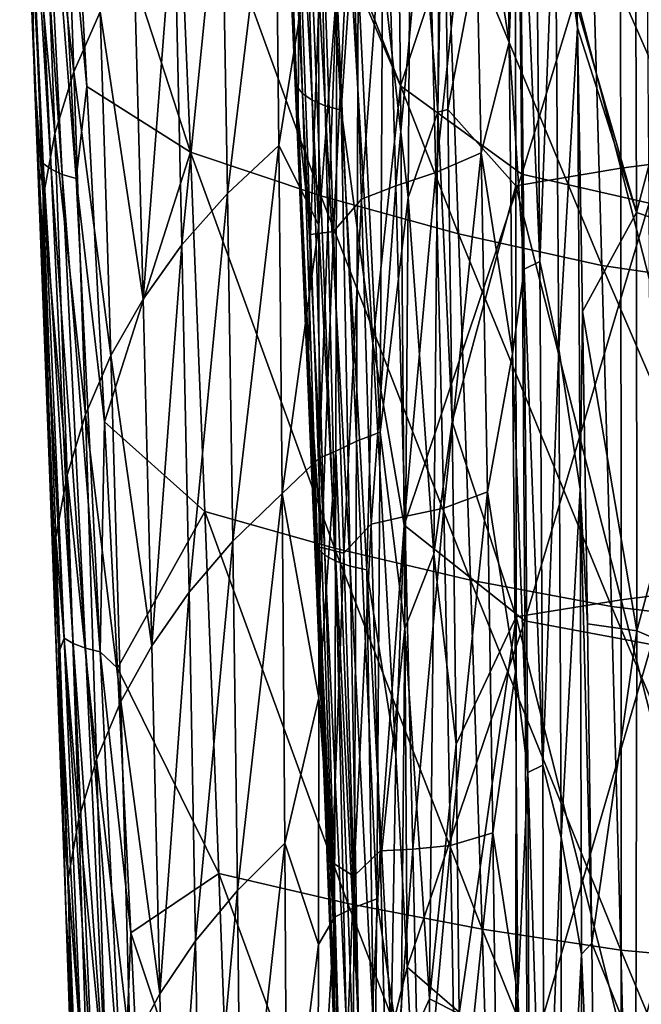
# Model space of a CAD drawing. Header units: metres. Extents: x -81 to 81, y -160 to 24.
# Tile 68 of 256: x -16 to -6, y -106 to -91. Entities that reach past the tile are written whole.
import ezdxf

# ---------------------------------------------------------------- set-up
doc = ezdxf.new("R2010")
doc.units = ezdxf.units.M
doc.layers.add('solid_501850_SW0001', color=7, linetype='CONTINUOUS')

msp = doc.modelspace()

# ---------------------------------------------------------------- linework, layer by layer
at = {"layer": 'solid_501850_SW0001'}
for points in [[(-11.899228, -84.703003, 155.335999), (-11.573788, -91.720665, 158.268402), (-11.833009, -84.824249, 155.057877)], [(-11.849297, -85.785385, 156.136444), (-11.573788, -91.720665, 158.268402), (-11.899228, -84.703003, 155.335999)], [(-11.833009, -84.824249, 155.057877), (-11.485564, -91.833702, 157.99295), (-11.705786, -84.93499, 154.797134)], [(-11.573788, -91.720665, 158.268402), (-11.485564, -91.833702, 157.99295), (-11.833009, -84.824249, 155.057877)], [(-11.705786, -84.93499, 154.797134), (-11.337971, -91.934967, 157.739166), (-11.523013, -85.030472, 154.564926)], [(-11.485564, -91.833702, 157.99295), (-11.337971, -91.934967, 157.739166), (-11.705786, -84.93499, 154.797134)], [(-11.523013, -85.030472, 154.564926), (-11.137334, -92.020103, 157.517944), (-11.292524, -85.106606, 154.371231)], [(-11.337971, -91.934967, 157.739166), (-11.137334, -92.020103, 157.517944), (-11.523013, -85.030472, 154.564926)], [(-11.292524, -85.106606, 154.371231), (-10.892253, -92.08548, 157.338776), (-10.744022, -89.935638, 156.286713)], [(-11.137334, -92.020103, 157.517944), (-10.892253, -92.08548, 157.338776), (-11.292524, -85.106606, 154.371231)], [(-10.744022, -89.935638, 156.286713), (-9.982994, -91.714294, 156.780563), (-10.061201, -85.066948, 153.724609)], [(-8.195396, -86.308205, 153.585922), (-10.061201, -85.066948, 153.724609), (-9.982994, -91.714294, 156.780563)], [(-9.415866, -92.119026, 173.389252), (-9.359571, -85.393806, 170.581497), (-9.823128, -86.872559, 170.963211)], [(-9.415866, -92.119026, 173.389252), (-9.327868, -87.461449, 171.483337), (-9.359571, -85.393806, 170.581497)], [(-15.77586, -85.694519, 153.169174), (-15.451334, -92.900986, 155.970657), (-15.809546, -86.01825, 153.602142)], [(-15.328172, -92.990997, 155.7285), (-15.451334, -92.900986, 155.970657), (-15.77586, -85.694519, 153.169174)], [(-15.671434, -85.79351, 152.921768), (-15.328172, -92.990997, 155.7285), (-15.77586, -85.694519, 153.169174)], [(-15.158223, -93.069145, 155.511871), (-15.328172, -92.990997, 155.7285), (-15.671434, -85.79351, 152.921768)], [(-15.518341, -85.881264, 152.696442), (-15.158223, -93.069145, 155.511871), (-15.671434, -85.79351, 152.921768)], [(-11.849297, -85.785385, 156.136444), (-11.706014, -88.686104, 157.517563), (-11.552696, -92.192154, 159.015823)], [(-11.849297, -85.785385, 156.136444), (-11.552696, -92.192154, 159.015823), (-11.555497, -92.615463, 158.965179)], [(-11.849297, -85.785385, 156.136444), (-11.555497, -92.615463, 158.965179), (-11.573788, -91.720665, 158.268402)], [(-15.518341, -85.881264, 152.696442), (-15.322151, -85.95459, 152.501389), (-14.947676, -93.132584, 155.328674)], [(-15.518341, -85.881264, 152.696442), (-14.947676, -93.132584, 155.328674), (-15.158223, -93.069145, 155.511871)], [(-15.507668, -93.174286, 156.369049), (-15.721575, -88.198296, 154.718002), (-15.809546, -86.01825, 153.602142)], [(-15.451334, -92.900986, 155.970657), (-15.507668, -93.174286, 156.369049), (-15.809546, -86.01825, 153.602142)], [(-15.322151, -85.95459, 152.501389), (-15.034051, -87.077499, 152.779343), (-14.783721, -91.725159, 154.624191)], [(-14.947676, -93.132584, 155.328674), (-15.322151, -85.95459, 152.501389), (-14.783721, -91.725159, 154.624191)], [(-6.633214, -86.42765, 172.082703), (-4.985018, -92.763649, 175.198334), (-4.998901, -86.213554, 172.448456)], [(-14.981503, -91.501167, 160.746262), (-15.166742, -86.299477, 158.709869), (-15.468859, -87.265251, 157.191971)], [(-14.578554, -90.582367, 162.295425), (-15.166742, -86.299477, 158.709869), (-14.981503, -91.501167, 160.746262)], [(-8.128758, -93.06662, 156.78624), (-8.195396, -86.308205, 153.585922), (-9.982994, -91.714294, 156.780563)], [(-6.232853, -86.837143, 153.253922), (-8.195396, -86.308205, 153.585922), (-8.128758, -93.06662, 156.78624)], [(-8.384467, -86.401169, 166.596344), (-8.325452, -91.054451, 168.568497), (-8.862068, -87.59877, 166.132172)], [(-8.174747, -86.880302, 167.119568), (-8.325452, -91.054451, 168.568497), (-8.384467, -86.401169, 166.596344)], [(-8.238068, -86.701218, 171.623596), (-6.617686, -92.975327, 174.827286), (-6.633214, -86.42765, 172.082703)], [(-6.633214, -86.42765, 172.082703), (-6.617686, -92.975327, 174.827286), (-4.985018, -92.763649, 175.198334)], [(-9.327868, -87.461449, 171.483337), (-9.260633, -92.079857, 173.447021), (-8.238068, -86.701218, 171.623596)], [(-9.260633, -92.079857, 173.447021), (-8.223415, -93.244591, 174.362381), (-8.238068, -86.701218, 171.623596)], [(-8.238068, -86.701218, 171.623596), (-8.223415, -93.244591, 174.362381), (-6.617686, -92.975327, 174.827286)], [(-8.174747, -86.880302, 167.119568), (-7.924484, -86.767097, 167.344208), (-7.855705, -94.403099, 170.549591)], [(-6.181834, -93.511642, 156.511841), (-6.232853, -86.837143, 153.253922), (-8.128758, -93.06662, 156.78624)], [(-7.855705, -94.403099, 170.549591), (-7.924484, -86.767097, 167.344208), (-7.619695, -88.333153, 168.241135)], [(-10.258167, -89.925278, 171.918503), (-9.869332, -93.421593, 173.651642), (-9.823128, -86.872559, 170.963211)], [(-9.415866, -92.119026, 173.389252), (-9.823128, -86.872559, 170.963211), (-9.869332, -93.421593, 173.651642)], [(-8.094913, -94.516647, 170.313278), (-8.325452, -91.054451, 168.568497), (-8.174747, -86.880302, 167.119568)], [(-8.094913, -94.516647, 170.313278), (-8.174747, -86.880302, 167.119568), (-7.855705, -94.403099, 170.549591)], [(-15.034051, -87.077499, 152.779343), (-13.428897, -87.283806, 151.945404), (-13.199527, -92.727905, 154.246475)], [(-14.783721, -91.725159, 154.624191), (-15.034051, -87.077499, 152.779343), (-13.199527, -92.727905, 154.246475)], [(-15.272754, -92.445671, 159.201706), (-15.468859, -87.265251, 157.191971), (-15.652152, -88.262001, 155.687286)], [(-14.981503, -91.501167, 160.746262), (-15.468859, -87.265251, 157.191971), (-15.272754, -92.445671, 159.201706)], [(-11.202975, -93.395256, 153.706467), (-13.199527, -92.727905, 154.246475), (-13.428897, -87.283806, 151.945404)], [(-11.202975, -93.395256, 153.706467), (-13.428897, -87.283806, 151.945404), (-11.418433, -88.054153, 151.334167)], [(-11.90427, -87.336182, 168.352051), (-12.723036, -88.073807, 166.878738), (-12.633242, -93.360802, 168.994049)], [(-11.845943, -92.627144, 170.514023), (-11.90427, -87.336182, 168.352051), (-12.633242, -93.360802, 168.994049)], [(-11.237627, -88.857529, 170.24733), (-11.90427, -87.336182, 168.352051), (-11.845943, -92.627144, 170.514023)], [(-7.286905, -90.494133, 169.326981), (-6.398112, -87.301453, 168.3172), (-6.377649, -93.650032, 170.992981)], [(-6.377649, -93.650032, 170.992981), (-6.398112, -87.301453, 168.3172), (-4.812047, -87.705215, 168.999451)], [(-8.862068, -87.59877, 166.132172), (-9.443008, -93.042526, 166.817566), (-9.571596, -87.94886, 164.696289)], [(-8.862068, -87.59877, 166.132172), (-8.753164, -92.742645, 168.321823), (-9.443008, -93.042526, 166.817566)], [(-9.415866, -92.119026, 173.389252), (-9.260633, -92.079857, 173.447021), (-9.327868, -87.461449, 171.483337)], [(-8.325452, -91.054451, 168.568497), (-8.753164, -92.742645, 168.321823), (-8.862068, -87.59877, 166.132172)], [(-6.377649, -93.650032, 170.992981), (-4.812047, -87.705215, 168.999451), (-4.789827, -94.191154, 171.722855)], [(-10.056, -93.247047, 165.237061), (-10.201267, -88.228119, 163.187775), (-9.571596, -87.94886, 164.696289)], [(-10.056, -93.247047, 165.237061), (-9.571596, -87.94886, 164.696289), (-9.443008, -93.042526, 166.817566)], [(-15.721575, -88.198296, 154.718002), (-15.590175, -91.444954, 156.022354), (-15.652152, -88.262001, 155.687286)], [(-15.507668, -93.174286, 156.369049), (-15.590175, -91.444954, 156.022354), (-15.721575, -88.198296, 154.718002)], [(-12.723036, -88.073807, 166.878738), (-13.445204, -88.864983, 165.372284), (-13.327202, -94.145531, 167.444672)], [(-12.633242, -93.360802, 168.994049), (-12.723036, -88.073807, 166.878738), (-13.327202, -94.145531, 167.444672)], [(-11.418433, -88.054153, 151.334167), (-9.287733, -88.730003, 150.83548), (-9.099105, -93.978958, 153.274017)], [(-11.202975, -93.395256, 153.706467), (-11.418433, -88.054153, 151.334167), (-9.099105, -93.978958, 153.274017)], [(-15.588575, -91.484901, 156.038177), (-15.450324, -93.417679, 157.675644), (-15.652152, -88.262001, 155.687286)], [(-15.272754, -92.445671, 159.201706), (-15.652152, -88.262001, 155.687286), (-15.450324, -93.417679, 157.675644)], [(-15.590175, -91.444954, 156.022354), (-15.588575, -91.484901, 156.038177), (-15.652152, -88.262001, 155.687286)], [(-10.584011, -93.448647, 163.631744), (-10.74269, -88.514832, 161.652893), (-10.201267, -88.228119, 163.187775)], [(-10.584011, -93.448647, 163.631744), (-10.201267, -88.228119, 163.187775), (-10.056, -93.247047, 165.237061)], [(-7.855705, -94.403099, 170.549591), (-7.619695, -88.333153, 168.241135), (-7.564649, -95.741325, 171.326279)], [(-7.619695, -88.333153, 168.241135), (-7.286905, -90.494133, 169.326981), (-7.280639, -90.827293, 169.469452)], [(-7.564649, -95.741325, 171.326279), (-7.619695, -88.333153, 168.241135), (-7.280639, -90.827293, 169.469452)], [(-11.011311, -93.941292, 162.128082), (-11.180942, -89.058617, 160.204178), (-10.74269, -88.514832, 161.652893)], [(-11.011311, -93.941292, 162.128082), (-10.74269, -88.514832, 161.652893), (-10.584011, -93.448647, 163.631744)], [(-11.552696, -92.192154, 159.015823), (-11.706014, -88.686104, 157.517563), (-11.535474, -89.230492, 158.601288)], [(-9.287733, -88.730003, 150.83548), (-7.056069, -89.288673, 150.448624), (-6.904994, -94.460564, 152.944305)], [(-9.099105, -93.978958, 153.274017), (-9.287733, -88.730003, 150.83548), (-6.904994, -94.460564, 152.944305)], [(-13.445204, -88.864983, 165.372284), (-14.065374, -89.70443, 163.841934), (-13.922923, -94.975624, 165.875412)], [(-13.327202, -94.145531, 167.444672), (-13.445204, -88.864983, 165.372284), (-13.922923, -94.975624, 165.875412)], [(-11.232362, -93.846031, 172.242554), (-11.237627, -88.857529, 170.24733), (-11.845943, -92.627144, 170.514023)], [(-10.960803, -90.217392, 171.252396), (-11.237627, -88.857529, 170.24733), (-11.232362, -93.846031, 172.242554)], [(-11.360102, -93.986252, 160.45311), (-11.535474, -89.230492, 158.601288), (-11.180942, -89.058617, 160.204178)], [(-11.360102, -93.986252, 160.45311), (-11.180942, -89.058617, 160.204178), (-11.011311, -93.941292, 162.128082)], [(-11.552696, -92.192154, 159.015823), (-11.535474, -89.230492, 158.601288), (-11.360102, -93.986252, 160.45311)], [(-7.056069, -89.288673, 150.448624), (-4.747146, -89.687508, 150.155899), (-4.641965, -94.794601, 152.693192)], [(-6.904994, -94.460564, 152.944305), (-7.056069, -89.288673, 150.448624), (-4.641965, -94.794601, 152.693192)], [(-13.922923, -94.975624, 165.875412), (-14.065374, -89.70443, 163.841934), (-14.578554, -90.582367, 162.295425)], [(-10.892253, -92.08548, 157.338776), (-10.410703, -95.652649, 158.668747), (-10.744022, -89.935638, 156.286713)], [(-10.744022, -89.935638, 156.286713), (-10.410703, -95.652649, 158.668747), (-9.982994, -91.714294, 156.780563)], [(-10.632561, -90.062874, 171.606079), (-10.298257, -97.012642, 174.740265), (-10.258167, -89.925278, 171.918503)], [(-10.258167, -89.925278, 171.918503), (-10.298257, -97.012642, 174.740265), (-9.869332, -93.421593, 173.651642)], [(-10.632561, -90.062874, 171.606079), (-10.960803, -90.217392, 171.252396), (-10.659257, -97.148575, 174.411774)], [(-10.632561, -90.062874, 171.606079), (-10.659257, -97.148575, 174.411774), (-10.298257, -97.012642, 174.740265)], [(-10.960803, -90.217392, 171.252396), (-11.232362, -93.846031, 172.242554), (-11.230984, -97.405724, 173.622177)], [(-10.972424, -97.300087, 174.043427), (-10.960803, -90.217392, 171.252396), (-11.230984, -97.405724, 173.622177)], [(-10.659257, -97.148575, 174.411774), (-10.960803, -90.217392, 171.252396), (-10.972424, -97.300087, 174.043427)], [(-14.415918, -95.840096, 164.294067), (-14.578554, -90.582367, 162.295425), (-14.981503, -91.501167, 160.746262)], [(-13.922923, -94.975624, 165.875412), (-14.578554, -90.582367, 162.295425), (-14.415918, -95.840096, 164.294067)], [(-7.280639, -90.827293, 169.469452), (-7.286905, -90.494133, 169.326981), (-6.377649, -93.650032, 170.992981)], [(-7.564649, -95.741325, 171.326279), (-7.280639, -90.827293, 169.469452), (-7.239543, -97.882813, 172.366119)], [(-7.202899, -95.167007, 171.291702), (-7.280639, -90.827293, 169.469452), (-6.377649, -93.650032, 170.992981)], [(-7.239543, -97.882813, 172.366119), (-7.280639, -90.827293, 169.469452), (-7.202899, -95.167007, 171.291702)], [(-8.325452, -91.054451, 168.568497), (-8.271413, -95.814209, 170.51326), (-8.753164, -92.742645, 168.321823)], [(-8.094913, -94.516647, 170.313278), (-8.271413, -95.814209, 170.51326), (-8.325452, -91.054451, 168.568497)], [(-15.342815, -97.849442, 158.391235), (-15.588575, -91.484901, 156.038177), (-15.590175, -91.444954, 156.022354)], [(-15.342815, -97.849442, 158.391235), (-15.590175, -91.444954, 156.022354), (-15.507668, -93.174286, 156.369049)], [(-15.588575, -91.484901, 156.038177), (-15.449986, -94.992859, 157.408066), (-15.450324, -93.417679, 157.675644)], [(-15.342815, -97.849442, 158.391235), (-15.449986, -94.992859, 157.408066), (-15.588575, -91.484901, 156.038177)], [(-14.803244, -96.742439, 162.714722), (-14.981503, -91.501167, 160.746262), (-15.272754, -92.445671, 159.201706)], [(-14.415918, -95.840096, 164.294067), (-14.981503, -91.501167, 160.746262), (-14.803244, -96.742439, 162.714722)], [(-14.947676, -93.132584, 155.328674), (-14.783721, -91.725159, 154.624191), (-14.511572, -96.851807, 156.579971)], [(-14.511572, -96.851807, 156.579971), (-14.783721, -91.725159, 154.624191), (-13.199527, -92.727905, 154.246475)], [(-11.573788, -91.720665, 158.268402), (-11.252534, -98.783623, 161.082306), (-11.485564, -91.833702, 157.99295)], [(-11.555497, -92.615463, 158.965179), (-11.252534, -98.783623, 161.082306), (-11.573788, -91.720665, 158.268402)], [(-10.410703, -95.652649, 158.668747), (-9.927174, -98.433266, 159.69873), (-9.982994, -91.714294, 156.780563)], [(-8.128758, -93.06662, 156.78624), (-9.982994, -91.714294, 156.780563), (-9.927174, -98.433266, 159.69873)], [(-11.485564, -91.833702, 157.99295), (-11.14235, -98.889175, 160.811844), (-11.337971, -91.934967, 157.739166)], [(-11.252534, -98.783623, 161.082306), (-11.14235, -98.889175, 160.811844), (-11.485564, -91.833702, 157.99295)], [(-11.337971, -91.934967, 157.739166), (-10.974791, -98.981827, 160.567368), (-11.137334, -92.020103, 157.517944)], [(-11.14235, -98.889175, 160.811844), (-10.974791, -98.981827, 160.567368), (-11.337971, -91.934967, 157.739166)], [(-11.137334, -92.020103, 157.517944), (-10.757037, -99.057594, 160.359329), (-10.892253, -92.08548, 157.338776)], [(-10.974791, -98.981827, 160.567368), (-10.757037, -99.057594, 160.359329), (-11.137334, -92.020103, 157.517944)], [(-10.892253, -92.08548, 157.338776), (-10.498425, -99.113228, 160.196671), (-10.410703, -95.652649, 158.668747)], [(-10.757037, -99.057594, 160.359329), (-10.498425, -99.113228, 160.196671), (-10.892253, -92.08548, 157.338776)], [(-9.415866, -92.119026, 173.389252), (-9.196672, -96.854683, 175.407379), (-9.260633, -92.079857, 173.447021)], [(-9.260633, -92.079857, 173.447021), (-9.196672, -96.854683, 175.407379), (-8.223415, -93.244591, 174.362381)], [(-11.555497, -92.615463, 158.965179), (-11.552696, -92.192154, 159.015823), (-11.394191, -95.915291, 160.569733)], [(-11.394191, -95.915291, 160.569733), (-11.552696, -92.192154, 159.015823), (-11.360102, -93.986252, 160.45311)], [(-9.475658, -98.875519, 176.067123), (-9.415866, -92.119026, 173.389252), (-9.869332, -93.421593, 173.651642)], [(-9.475658, -98.875519, 176.067123), (-9.196672, -96.854683, 175.407379), (-9.415866, -92.119026, 173.389252)], [(-15.083697, -97.665695, 161.14447), (-15.272754, -92.445671, 159.201706), (-15.450324, -93.417679, 157.675644)], [(-14.803244, -96.742439, 162.714722), (-15.272754, -92.445671, 159.201706), (-15.083697, -97.665695, 161.14447)], [(-11.845943, -92.627144, 170.514023), (-12.633242, -93.360802, 168.994049), (-12.551428, -98.678085, 171.043594)], [(-11.794915, -97.948997, 172.60759), (-11.845943, -92.627144, 170.514023), (-12.551428, -98.678085, 171.043594)], [(-11.232362, -93.846031, 172.242554), (-11.845943, -92.627144, 170.514023), (-11.794915, -97.948997, 172.60759)], [(-11.555497, -92.615463, 158.965179), (-11.394191, -95.915291, 160.569733), (-11.275873, -98.780754, 161.743118)], [(-11.555497, -92.615463, 158.965179), (-11.275873, -98.780754, 161.743118), (-11.266965, -99.485664, 161.684708)], [(-11.555497, -92.615463, 158.965179), (-11.266965, -99.485664, 161.684708), (-11.252534, -98.783623, 161.082306)], [(-14.511572, -96.851807, 156.579971), (-13.199527, -92.727905, 154.246475), (-12.976025, -98.223488, 156.463791)], [(-10.992646, -98.785385, 155.996323), (-12.976025, -98.223488, 156.463791), (-13.199527, -92.727905, 154.246475)], [(-10.992646, -98.785385, 155.996323), (-13.199527, -92.727905, 154.246475), (-11.202975, -93.395256, 153.706467)], [(-8.753164, -92.742645, 168.321823), (-9.324668, -98.172432, 168.875366), (-9.443008, -93.042526, 166.817566)], [(-8.753164, -92.742645, 168.321823), (-8.6553, -97.923561, 170.444534), (-9.324668, -98.172432, 168.875366)], [(-8.271413, -95.814209, 170.51326), (-8.6553, -97.923561, 170.444534), (-8.753164, -92.742645, 168.321823)], [(-6.617686, -92.975327, 174.827286), (-4.976192, -99.363068, 177.828552), (-4.985018, -92.763649, 175.198334)], [(-15.451334, -92.900986, 155.970657), (-15.13165, -100.159309, 158.630234), (-15.507668, -93.174286, 156.369049)], [(-14.989817, -100.241417, 158.395599), (-15.13165, -100.159309, 158.630234), (-15.451334, -92.900986, 155.970657)], [(-15.328172, -92.990997, 155.7285), (-14.989817, -100.241417, 158.395599), (-15.451334, -92.900986, 155.970657)], [(-14.803389, -100.311096, 158.189926), (-14.989817, -100.241417, 158.395599), (-15.328172, -92.990997, 155.7285)], [(-15.158223, -93.069145, 155.511871), (-14.803389, -100.311096, 158.189926), (-15.328172, -92.990997, 155.7285)], [(-8.223415, -93.244591, 174.362381), (-6.608828, -99.571297, 177.455154), (-6.617686, -92.975327, 174.827286)], [(-6.617686, -92.975327, 174.827286), (-6.608828, -99.571297, 177.455154), (-4.976192, -99.363068, 177.828552)], [(-15.158223, -93.069145, 155.511871), (-14.947676, -93.132584, 155.328674), (-14.579151, -100.365791, 158.020691)], [(-15.158223, -93.069145, 155.511871), (-14.579151, -100.365791, 158.020691), (-14.803389, -100.311096, 158.189926)], [(-14.579151, -100.365791, 158.020691), (-14.947676, -93.132584, 155.328674), (-14.511572, -96.851807, 156.579971)], [(-9.920057, -98.301331, 167.226395), (-10.056, -93.247047, 165.237061), (-9.443008, -93.042526, 166.817566)], [(-8.081965, -99.895988, 159.845428), (-8.128758, -93.06662, 156.78624), (-9.927174, -98.433266, 159.69873)], [(-9.920057, -98.301331, 167.226395), (-9.443008, -93.042526, 166.817566), (-9.324668, -98.172432, 168.875366)], [(-6.181834, -93.511642, 156.511841), (-8.128758, -93.06662, 156.78624), (-8.081965, -99.895988, 159.845428)], [(-15.13165, -100.159309, 158.630234), (-15.211131, -100.379463, 158.996292), (-15.507668, -93.174286, 156.369049)], [(-15.342815, -97.849442, 158.391235), (-15.507668, -93.174286, 156.369049), (-15.211131, -100.379463, 158.996292)], [(-10.43376, -98.416916, 165.553802), (-10.584011, -93.448647, 163.631744), (-10.056, -93.247047, 165.237061)], [(-10.43376, -98.416916, 165.553802), (-10.056, -93.247047, 165.237061), (-9.920057, -98.301331, 167.226395)], [(-9.196672, -96.854683, 175.407379), (-8.216981, -99.83503, 176.987946), (-8.223415, -93.244591, 174.362381)], [(-8.223415, -93.244591, 174.362381), (-8.216981, -99.83503, 176.987946), (-6.608828, -99.571297, 177.455154)], [(-15.306554, -98.738853, 158.832199), (-15.255507, -98.612793, 159.597748), (-15.450324, -93.417679, 157.675644)], [(-15.083697, -97.665695, 161.14447), (-15.450324, -93.417679, 157.675644), (-15.255507, -98.612793, 159.597748)], [(-15.449986, -94.992859, 157.408066), (-15.306554, -98.738853, 158.832199), (-15.450324, -93.417679, 157.675644)], [(-12.633242, -93.360802, 168.994049), (-13.327202, -94.145531, 167.444672), (-13.217768, -99.455818, 169.453812)], [(-12.551428, -98.678085, 171.043594), (-12.633242, -93.360802, 168.994049), (-13.217768, -99.455818, 169.453812)], [(-11.202975, -93.395256, 153.706467), (-9.099105, -93.978958, 153.274017), (-8.914734, -99.274254, 155.631256)], [(-10.992646, -98.785385, 155.996323), (-11.202975, -93.395256, 153.706467), (-8.914734, -99.274254, 155.631256)], [(-10.849548, -98.857552, 163.997498), (-11.011311, -93.941292, 162.128082), (-10.584011, -93.448647, 163.631744)], [(-10.849548, -98.857552, 163.997498), (-10.584011, -93.448647, 163.631744), (-10.43376, -98.416916, 165.553802)], [(-10.298257, -97.012642, 174.740265), (-9.920054, -100.013031, 176.225967), (-9.869332, -93.421593, 173.651642)], [(-9.475658, -98.875519, 176.067123), (-9.869332, -93.421593, 173.651642), (-9.920054, -100.013031, 176.225967)], [(-6.146651, -100.254753, 159.632294), (-6.181834, -93.511642, 156.511841), (-8.081965, -99.895988, 159.845428)], [(-7.202899, -95.167007, 171.291702), (-6.377649, -93.650032, 170.992981), (-6.371407, -100.048874, 173.558121)], [(-6.371407, -100.048874, 173.558121), (-6.377649, -93.650032, 170.992981), (-4.789827, -94.191154, 171.722855)], [(-11.230984, -97.405724, 173.622177), (-11.232362, -93.846031, 172.242554), (-11.794915, -97.948997, 172.60759)], [(-11.394191, -95.915291, 160.569733), (-11.360102, -93.986252, 160.45311), (-11.191691, -98.774643, 162.253006)], [(-11.191691, -98.774643, 162.253006), (-11.360102, -93.986252, 160.45311), (-11.011311, -93.941292, 162.128082)], [(-11.191691, -98.774643, 162.253006), (-11.011311, -93.941292, 162.128082), (-10.849548, -98.857552, 163.997498)], [(-9.099105, -93.978958, 153.274017), (-6.904994, -94.460564, 152.944305), (-6.757204, -99.676193, 155.359665)], [(-8.914734, -99.274254, 155.631256), (-9.099105, -93.978958, 153.274017), (-6.757204, -99.676193, 155.359665)], [(-13.327202, -94.145531, 167.444672), (-13.922923, -94.975624, 165.875412), (-13.789523, -100.276039, 167.847992)], [(-13.217768, -99.455818, 169.453812), (-13.327202, -94.145531, 167.444672), (-13.789523, -100.276039, 167.847992)], [(-6.371407, -100.048874, 173.558121), (-4.789827, -94.191154, 171.722855), (-4.780529, -100.728348, 174.328049)], [(-8.035755, -102.215187, 173.347626), (-8.271413, -95.814209, 170.51326), (-8.094913, -94.516647, 170.313278)], [(-8.094913, -94.516647, 170.313278), (-7.855705, -94.403099, 170.549591), (-7.806862, -102.10228, 173.59436)], [(-8.035755, -102.215187, 173.347626), (-8.094913, -94.516647, 170.313278), (-7.806862, -102.10228, 173.59436)], [(-7.806862, -102.10228, 173.59436), (-7.855705, -94.403099, 170.549591), (-7.564649, -95.741325, 171.326279)], [(-6.904994, -94.460564, 152.944305), (-4.641965, -94.794601, 152.693192), (-4.539006, -99.943138, 155.151093)], [(-6.757204, -99.676193, 155.359665), (-6.904994, -94.460564, 152.944305), (-4.539006, -99.943138, 155.151093)], [(-15.342815, -97.849442, 158.391235), (-15.306554, -98.738853, 158.832199), (-15.449986, -94.992859, 157.408066)], [(-13.789523, -100.276039, 167.847992), (-13.922923, -94.975624, 165.875412), (-14.415918, -95.840096, 164.294067)], [(-7.239543, -97.882813, 172.366119), (-7.202899, -95.167007, 171.291702), (-7.126858, -99.941635, 173.227325)], [(-7.126858, -99.941635, 173.227325), (-7.202899, -95.167007, 171.291702), (-6.371407, -100.048874, 173.558121)], [(-10.498425, -99.113228, 160.196671), (-10.057379, -101.948349, 161.206802), (-10.410703, -95.652649, 158.668747)], [(-10.410703, -95.652649, 158.668747), (-10.057379, -101.948349, 161.206802), (-9.927174, -98.433266, 159.69873)], [(-14.262695, -101.126595, 166.233841), (-14.415918, -95.840096, 164.294067), (-14.803244, -96.742439, 162.714722)], [(-13.789523, -100.276039, 167.847992), (-14.415918, -95.840096, 164.294067), (-14.262695, -101.126595, 166.233841)], [(-8.271413, -95.814209, 170.51326), (-8.225934, -100.670433, 172.425644), (-8.6553, -97.923561, 170.444534)], [(-8.035755, -102.215187, 173.347626), (-8.225934, -100.670433, 172.425644), (-8.271413, -95.814209, 170.51326)], [(-7.806862, -102.10228, 173.59436), (-7.564649, -95.741325, 171.326279), (-7.529904, -103.208656, 174.26088)], [(-7.529904, -103.208656, 174.26088), (-7.564649, -95.741325, 171.326279), (-7.239543, -97.882813, 172.366119)], [(-11.275873, -98.780754, 161.743118), (-11.394191, -95.915291, 160.569733), (-11.191691, -98.774643, 162.253006)], [(-14.634637, -102.012108, 164.626038), (-14.803244, -96.742439, 162.714722), (-15.083697, -97.665695, 161.14447)], [(-14.262695, -101.126595, 166.233841), (-14.803244, -96.742439, 162.714722), (-14.634637, -102.012108, 164.626038)], [(-14.579151, -100.365791, 158.020691), (-14.511572, -96.851807, 156.579971), (-14.316051, -100.619553, 157.973938)], [(-14.316051, -100.619553, 157.973938), (-14.511572, -96.851807, 156.579971), (-12.976025, -98.223488, 156.463791)], [(-9.475658, -98.875519, 176.067123), (-9.136267, -101.780716, 177.360687), (-9.196672, -96.854683, 175.407379)], [(-9.196672, -96.854683, 175.407379), (-9.136267, -101.780716, 177.360687), (-8.216981, -99.83503, 176.987946)], [(-10.659257, -97.148575, 174.411774), (-10.347278, -104.144882, 177.435837), (-10.298257, -97.012642, 174.740265)], [(-10.298257, -97.012642, 174.740265), (-10.347278, -104.144882, 177.435837), (-9.920054, -100.013031, 176.225967)], [(-10.659257, -97.148575, 174.411774), (-10.972424, -97.300087, 174.043427), (-10.695751, -104.278091, 177.093002)], [(-10.659257, -97.148575, 174.411774), (-10.695751, -104.278091, 177.093002), (-10.347278, -104.144882, 177.435837)], [(-10.972424, -97.300087, 174.043427), (-11.230984, -97.405724, 173.622177), (-11.232738, -101.073441, 175.007614)], [(-10.994936, -104.425728, 176.711685), (-10.972424, -97.300087, 174.043427), (-11.232738, -101.073441, 175.007614)], [(-10.695751, -104.278091, 177.093002), (-10.972424, -97.300087, 174.043427), (-10.994936, -104.425728, 176.711685)], [(-11.232738, -101.073441, 175.007614), (-11.230984, -97.405724, 173.622177), (-11.794915, -97.948997, 172.60759)], [(-14.904389, -102.913849, 163.031326), (-15.083697, -97.665695, 161.14447), (-15.255507, -98.612793, 159.597748)], [(-14.634637, -102.012108, 164.626038), (-15.083697, -97.665695, 161.14447), (-14.904389, -102.913849, 163.031326)], [(-15.103381, -104.282829, 160.667725), (-15.306554, -98.738853, 158.832199), (-15.342815, -97.849442, 158.391235)], [(-15.103381, -104.282829, 160.667725), (-15.342815, -97.849442, 158.391235), (-15.211131, -100.379463, 158.996292)], [(-11.794915, -97.948997, 172.60759), (-12.551428, -98.678085, 171.043594), (-12.479807, -104.017616, 173.034546)], [(-11.753209, -103.294746, 174.638718), (-11.794915, -97.948997, 172.60759), (-12.479807, -104.017616, 173.034546)], [(-11.232738, -101.073441, 175.007614), (-11.794915, -97.948997, 172.60759), (-11.753209, -103.294746, 174.638718)], [(-8.6553, -97.923561, 170.444534), (-9.218993, -103.330986, 170.875031), (-9.324668, -98.172432, 168.875366)], [(-8.6553, -97.923561, 170.444534), (-8.570897, -103.134834, 172.504425), (-9.218993, -103.330986, 170.875031)], [(-8.225934, -100.670433, 172.425644), (-8.570897, -103.134834, 172.504425), (-8.6553, -97.923561, 170.444534)], [(-7.529904, -103.208656, 174.26088), (-7.239543, -97.882813, 172.366119), (-7.219207, -104.988457, 175.126724)], [(-7.239543, -97.882813, 172.366119), (-7.126858, -99.941635, 173.227325), (-7.060516, -104.823448, 175.135193)], [(-7.219207, -104.988457, 175.126724), (-7.239543, -97.882813, 172.366119), (-7.060516, -104.823448, 175.135193)], [(-14.316051, -100.619553, 157.973938), (-12.976025, -98.223488, 156.463791), (-12.761471, -103.758141, 158.60907)], [(-10.790144, -104.214386, 158.212952), (-12.761471, -103.758141, 158.60907), (-12.976025, -98.223488, 156.463791)], [(-10.790144, -104.214386, 158.212952), (-12.976025, -98.223488, 156.463791), (-10.992646, -98.785385, 155.996323)], [(-9.795811, -103.382729, 169.162094), (-9.920057, -98.301331, 167.226395), (-9.324668, -98.172432, 168.875366)], [(-9.795811, -103.382729, 169.162094), (-9.324668, -98.172432, 168.875366), (-9.218993, -103.330986, 170.875031)], [(-10.697912, -103.798409, 165.820236), (-10.849548, -98.857552, 163.997498), (-10.43376, -98.416916, 165.553802)], [(-10.697912, -103.798409, 165.820236), (-10.43376, -98.416916, 165.553802), (-10.294236, -103.411011, 167.426193)], [(-10.294236, -103.411011, 167.426193), (-10.43376, -98.416916, 165.553802), (-9.920057, -98.301331, 167.226395)], [(-10.294236, -103.411011, 167.426193), (-9.920057, -98.301331, 167.226395), (-9.795811, -103.382729, 169.162094)], [(-10.057379, -101.948349, 161.206802), (-9.884696, -105.187195, 162.483856), (-9.927174, -98.433266, 159.69873)], [(-8.081965, -99.895988, 159.845428), (-9.927174, -98.433266, 159.69873), (-9.884696, -105.187195, 162.483856)], [(-15.306554, -98.738853, 158.832199), (-15.155747, -102.844543, 160.353729), (-15.255507, -98.612793, 159.597748)], [(-15.155747, -102.844543, 160.353729), (-15.070383, -103.835907, 161.464706), (-15.255507, -98.612793, 159.597748)], [(-14.904389, -102.913849, 163.031326), (-15.255507, -98.612793, 159.597748), (-15.070383, -103.835907, 161.464706)], [(-12.551428, -98.678085, 171.043594), (-13.217768, -99.455818, 169.453812), (-13.119278, -104.786789, 171.40802)], [(-12.479807, -104.017616, 173.034546), (-12.551428, -98.678085, 171.043594), (-13.119278, -104.786789, 171.40802)], [(-15.103381, -104.282829, 160.667725), (-15.155747, -102.844543, 160.353729), (-15.306554, -98.738853, 158.832199)], [(-11.231936, -99.868805, 162.183838), (-11.275873, -98.780754, 161.743118), (-11.191691, -98.774643, 162.253006)], [(-11.068324, -104.067368, 163.86087), (-11.275873, -98.780754, 161.743118), (-11.231936, -99.868805, 162.183838)], [(-11.015501, -105.845619, 164.4505), (-11.275873, -98.780754, 161.743118), (-11.068324, -104.067368, 163.86087)], [(-11.015501, -105.845619, 164.4505), (-11.266965, -99.485664, 161.684708), (-11.275873, -98.780754, 161.743118)], [(-11.266965, -99.485664, 161.684708), (-10.945994, -105.879219, 163.807922), (-11.252534, -98.783623, 161.082306)], [(-11.252534, -98.783623, 161.082306), (-10.945994, -105.879219, 163.807922), (-11.14235, -98.889175, 160.811844)], [(-11.231936, -99.868805, 162.183838), (-11.191691, -98.774643, 162.253006), (-11.032351, -103.586922, 164.008926)], [(-11.032351, -103.586922, 164.008926), (-11.191691, -98.774643, 162.253006), (-10.849548, -98.857552, 163.997498)], [(-11.032351, -103.586922, 164.008926), (-10.849548, -98.857552, 163.997498), (-10.697912, -103.798409, 165.820236)], [(-10.992646, -98.785385, 155.996323), (-8.914734, -99.274254, 155.631256), (-8.736868, -104.608208, 157.913742)], [(-10.790144, -104.214386, 158.212952), (-10.992646, -98.785385, 155.996323), (-8.736868, -104.608208, 157.913742)], [(-9.544187, -105.673286, 178.630142), (-9.475658, -98.875519, 176.067123), (-9.920054, -100.013031, 176.225967)], [(-9.544187, -105.673286, 178.630142), (-9.136267, -101.780716, 177.360687), (-9.475658, -98.875519, 176.067123)], [(-11.14235, -98.889175, 160.811844), (-10.815248, -105.978119, 163.544174), (-10.974791, -98.981827, 160.567368)], [(-10.945994, -105.879219, 163.807922), (-10.815248, -105.978119, 163.544174), (-11.14235, -98.889175, 160.811844)], [(-10.974791, -98.981827, 160.567368), (-10.629343, -106.063187, 163.31041), (-10.757037, -99.057594, 160.359329)], [(-10.815248, -105.978119, 163.544174), (-10.629343, -106.063187, 163.31041), (-10.974791, -98.981827, 160.567368)], [(-10.757037, -99.057594, 160.359329), (-10.396243, -106.130768, 163.116653), (-10.498425, -99.113228, 160.196671)], [(-10.629343, -106.063187, 163.31041), (-10.396243, -106.130768, 163.116653), (-10.757037, -99.057594, 160.359329)], [(-10.498425, -99.113228, 160.196671), (-10.125942, -106.177979, 162.971237), (-10.057379, -101.948349, 161.206802)], [(-10.396243, -106.130768, 163.116653), (-10.125942, -106.177979, 162.971237), (-10.498425, -99.113228, 160.196671)], [(-8.914734, -99.274254, 155.631256), (-6.757204, -99.676193, 155.359665), (-6.614436, -104.930275, 157.698578)], [(-8.736868, -104.608208, 157.913742), (-8.914734, -99.274254, 155.631256), (-6.614436, -104.930275, 157.698578)], [(-13.217768, -99.455818, 169.453812), (-13.789523, -100.276039, 167.847992), (-13.667684, -105.595741, 169.768951)], [(-13.119278, -104.786789, 171.40802), (-13.217768, -99.455818, 169.453812), (-13.667684, -105.595741, 169.768951)], [(-11.266965, -99.485664, 161.684708), (-10.992378, -106.384949, 164.322128), (-10.945994, -105.879219, 163.807922)], [(-11.015501, -105.845619, 164.4505), (-10.992378, -106.384949, 164.322128), (-11.266965, -99.485664, 161.684708)], [(-6.608828, -99.571297, 177.455154), (-4.973977, -106.007439, 180.340424), (-4.976192, -99.363068, 177.828552)], [(-8.216981, -99.83503, 176.987946), (-6.608689, -106.209801, 179.969223), (-6.608828, -99.571297, 177.455154)], [(-6.608828, -99.571297, 177.455154), (-6.608689, -106.209801, 179.969223), (-4.973977, -106.007439, 180.340424)], [(-6.757204, -99.676193, 155.359665), (-4.539006, -99.943138, 155.151093), (-4.439448, -105.129898, 157.531158)], [(-6.614436, -104.930275, 157.698578), (-6.757204, -99.676193, 155.359665), (-4.439448, -105.129898, 157.531158)], [(-11.068324, -104.067368, 163.86087), (-11.231936, -99.868805, 162.183838), (-11.032351, -103.586922, 164.008926)], [(-8.047439, -106.780609, 162.772858), (-8.081965, -99.895988, 159.845428), (-9.884696, -105.187195, 162.483856)], [(-9.136267, -101.780716, 177.360687), (-9.089814, -105.903786, 178.945236), (-8.216981, -99.83503, 176.987946)], [(-9.089814, -105.903786, 178.945236), (-8.221289, -106.465164, 179.505051), (-8.216981, -99.83503, 176.987946)], [(-8.216981, -99.83503, 176.987946), (-8.221289, -106.465164, 179.505051), (-6.608689, -106.209801, 179.969223)], [(-6.146651, -100.254753, 159.632294), (-8.081965, -99.895988, 159.845428), (-8.047439, -106.780609, 162.772858)], [(-7.060516, -104.823448, 175.135193), (-7.126858, -99.941635, 173.227325), (-6.371407, -100.048874, 173.558121)], [(-10.347278, -104.144882, 177.435837), (-9.98026, -106.641701, 178.69397), (-9.920054, -100.013031, 176.225967)], [(-9.544187, -105.673286, 178.630142), (-9.920054, -100.013031, 176.225967), (-9.98026, -106.641701, 178.69397)], [(-7.060516, -104.823448, 175.135193), (-6.371407, -100.048874, 173.558121), (-6.386271, -106.49218, 176.014786)], [(-6.386271, -106.49218, 176.014786), (-6.371407, -100.048874, 173.558121), (-4.780529, -100.728348, 174.328049)], [(-15.13165, -100.159309, 158.630234), (-14.824994, -107.453964, 161.186996), (-15.211131, -100.379463, 158.996292)], [(-14.665319, -107.52932, 160.961746), (-14.824994, -107.453964, 161.186996), (-15.13165, -100.159309, 158.630234)], [(-14.989817, -100.241417, 158.395599), (-14.665319, -107.52932, 160.961746), (-15.13165, -100.159309, 158.630234)], [(-14.46347, -107.591728, 160.768677), (-14.665319, -107.52932, 160.961746), (-14.989817, -100.241417, 158.395599)], [(-14.803389, -100.311096, 158.189926), (-14.46347, -107.591728, 160.768677), (-14.989817, -100.241417, 158.395599)], [(-14.824994, -107.453964, 161.186996), (-14.927179, -107.618713, 161.522141), (-15.211131, -100.379463, 158.996292)], [(-15.103381, -104.282829, 160.667725), (-15.211131, -100.379463, 158.996292), (-14.927179, -107.618713, 161.522141)], [(-14.803389, -100.311096, 158.189926), (-14.579151, -100.365791, 158.020691), (-14.226797, -107.638908, 160.614822)], [(-14.803389, -100.311096, 158.189926), (-14.226797, -107.638908, 160.614822), (-14.46347, -107.591728, 160.768677)], [(-14.579151, -100.365791, 158.020691), (-14.316051, -100.619553, 157.973938), (-14.112088, -104.666275, 159.438019)], [(-14.226797, -107.638908, 160.614822), (-14.579151, -100.365791, 158.020691), (-14.112088, -104.666275, 159.438019)], [(-13.667684, -105.595741, 169.768951), (-13.789523, -100.276039, 167.847992), (-14.262695, -101.126595, 166.233841)], [(-6.119735, -107.055717, 162.62056), (-6.146651, -100.254753, 159.632294), (-8.047439, -106.780609, 162.772858)], [(-14.112088, -104.666275, 159.438019), (-14.316051, -100.619553, 157.973938), (-12.761471, -103.758141, 158.60907)], [(-8.225934, -100.670433, 172.425644), (-8.192325, -105.621269, 174.304489), (-8.570897, -103.134834, 172.504425)], [(-8.035755, -102.215187, 173.347626), (-8.192325, -105.621269, 174.304489), (-8.225934, -100.670433, 172.425644)], [(-6.386271, -106.49218, 176.014786), (-4.780529, -100.728348, 174.328049), (-4.790205, -107.312119, 176.815979)], [(-14.121496, -106.431198, 168.124893), (-14.262695, -101.126595, 166.233841), (-14.634637, -102.012108, 164.626038)], [(-13.667684, -105.595741, 169.768951), (-14.262695, -101.126595, 166.233841), (-14.121496, -106.431198, 168.124893)], [(-11.238971, -104.840546, 176.394531), (-11.232738, -101.073441, 175.007614), (-11.753209, -103.294746, 174.638718)], [(-10.994936, -104.425728, 176.711685), (-11.232738, -101.073441, 175.007614), (-11.238971, -104.840546, 176.394531)], [(-9.544187, -105.673286, 178.630142), (-9.089814, -105.903786, 178.945236), (-9.136267, -101.780716, 177.360687)], [(-14.478358, -107.298988, 166.490952), (-14.634637, -102.012108, 164.626038), (-14.904389, -102.913849, 163.031326)], [(-14.121496, -106.431198, 168.124893), (-14.634637, -102.012108, 164.626038), (-14.478358, -107.298988, 166.490952)], [(-10.125942, -106.177979, 162.971237), (-9.884696, -105.187195, 162.483856), (-10.057379, -101.948349, 161.206802)], [(-8.035755, -102.215187, 173.347626), (-7.806862, -102.10228, 173.59436), (-7.788825, -109.857933, 176.486511)], [(-7.788825, -109.857933, 176.486511), (-7.806862, -102.10228, 173.59436), (-7.529904, -103.208656, 174.26088)], [(-8.008367, -109.969421, 176.230698), (-8.192325, -105.621269, 174.304489), (-8.035755, -102.215187, 173.347626)], [(-8.008367, -109.969421, 176.230698), (-8.035755, -102.215187, 173.347626), (-7.788825, -109.857933, 176.486511)], [(-15.155747, -102.844543, 160.353729), (-15.002718, -107.24501, 161.947067), (-15.070383, -103.835907, 161.464706)], [(-15.103381, -104.282829, 160.667725), (-15.002718, -107.24501, 161.947067), (-15.155747, -102.844543, 160.353729)], [(-14.737529, -108.178665, 164.873398), (-14.904389, -102.913849, 163.031326), (-15.070383, -103.835907, 161.464706)], [(-14.478358, -107.298988, 166.490952), (-14.904389, -102.913849, 163.031326), (-14.737529, -108.178665, 164.873398)], [(-8.570897, -103.134834, 172.504425), (-9.128083, -108.510437, 172.822433), (-9.218993, -103.330986, 170.875031)], [(-8.570897, -103.134834, 172.504425), (-8.501902, -108.369499, 174.506302), (-9.128083, -108.510437, 172.822433)], [(-8.192325, -105.621269, 174.304489), (-8.501902, -108.369499, 174.506302), (-8.570897, -103.134834, 172.504425)], [(-7.788825, -109.857933, 176.486511), (-7.529904, -103.208656, 174.26088), (-7.524822, -110.728943, 177.052139)], [(-7.524822, -110.728943, 177.052139), (-7.529904, -103.208656, 174.26088), (-7.219207, -104.988457, 175.126724)], [(-11.753209, -103.294746, 174.638718), (-12.479807, -104.017616, 173.034546), (-12.420591, -109.371338, 174.974075)], [(-11.722845, -108.657417, 176.613373), (-11.753209, -103.294746, 174.638718), (-12.420591, -109.371338, 174.974075)], [(-11.238971, -104.840546, 176.394531), (-11.753209, -103.294746, 174.638718), (-11.722845, -108.657417, 176.613373)], [(-10.167648, -108.422279, 169.256256), (-10.294236, -103.411011, 167.426193), (-9.795811, -103.382729, 169.162094)], [(-10.167648, -108.422279, 169.256256), (-9.795811, -103.382729, 169.162094), (-9.68545, -108.482941, 171.050888)], [(-9.68545, -108.482941, 171.050888), (-9.795811, -103.382729, 169.162094), (-9.218993, -103.330986, 170.875031)], [(-9.68545, -108.482941, 171.050888), (-9.218993, -103.330986, 170.875031), (-9.128083, -108.510437, 172.822433)], [(-10.558618, -108.754875, 167.604279), (-10.697912, -103.798409, 165.820236), (-10.294236, -103.411011, 167.426193)], [(-10.558618, -108.754875, 167.604279), (-10.294236, -103.411011, 167.426193), (-10.167648, -108.422279, 169.256256)], [(-11.068324, -104.067368, 163.86087), (-11.032351, -103.586922, 164.008926), (-10.884174, -108.414368, 165.728867)], [(-10.884174, -108.414368, 165.728867), (-11.032351, -103.586922, 164.008926), (-10.697912, -103.798409, 165.820236)], [(-15.002718, -107.24501, 161.947067), (-14.897634, -109.075554, 163.287582), (-15.070383, -103.835907, 161.464706)], [(-14.737529, -108.178665, 164.873398), (-15.070383, -103.835907, 161.464706), (-14.897634, -109.075554, 163.287582)], [(-14.112088, -104.666275, 159.438019), (-12.761471, -103.758141, 158.60907), (-12.558947, -109.319458, 160.694)], [(-10.59817, -109.672127, 160.365616), (-12.558947, -109.319458, 160.694), (-12.761471, -103.758141, 158.60907)], [(-10.59817, -109.672127, 160.365616), (-12.761471, -103.758141, 158.60907), (-10.790144, -104.214386, 158.212952)], [(-10.884174, -108.414368, 165.728867), (-10.697912, -103.798409, 165.820236), (-10.558618, -108.754875, 167.604279)], [(-12.479807, -104.017616, 173.034546), (-13.119278, -104.786789, 171.40802), (-13.034107, -110.129395, 173.315598)], [(-12.420591, -109.371338, 174.974075), (-12.479807, -104.017616, 173.034546), (-13.034107, -110.129395, 173.315598)], [(-10.90621, -108.516312, 165.603485), (-11.068324, -104.067368, 163.86087), (-10.884174, -108.414368, 165.728867)], [(-11.015501, -105.845619, 164.4505), (-11.068324, -104.067368, 163.86087), (-10.90621, -108.516312, 165.603485)], [(-10.695751, -104.278091, 177.093002), (-10.411843, -111.316101, 180.014694), (-10.347278, -104.144882, 177.435837)], [(-10.347278, -104.144882, 177.435837), (-10.411843, -111.316101, 180.014694), (-9.98026, -106.641701, 178.69397)], [(-14.876884, -110.736557, 162.878891), (-15.002718, -107.24501, 161.947067), (-15.103381, -104.282829, 160.667725)], [(-14.876884, -110.736557, 162.878891), (-15.103381, -104.282829, 160.667725), (-14.927179, -107.618713, 161.522141)], [(-10.695751, -104.278091, 177.093002), (-10.994936, -104.425728, 176.711685), (-10.748971, -111.445679, 179.659348)], [(-10.790144, -104.214386, 158.212952), (-8.736868, -104.608208, 157.913742), (-8.567755, -109.973152, 160.127975)], [(-10.59817, -109.672127, 160.365616), (-10.790144, -104.214386, 158.212952), (-8.567755, -109.973152, 160.127975)], [(-10.695751, -104.278091, 177.093002), (-10.748971, -111.445679, 179.659348), (-10.411843, -111.316101, 180.014694)], [(-10.994936, -104.425728, 176.711685), (-11.238971, -104.840546, 176.394531), (-11.251002, -108.667511, 177.768005)], [(-11.035583, -111.588715, 179.2668), (-10.994936, -104.425728, 176.711685), (-11.251002, -108.667511, 177.768005)], [(-10.748971, -111.445679, 179.659348), (-10.994936, -104.425728, 176.711685), (-11.035583, -111.588715, 179.2668)], [(-8.736868, -104.608208, 157.913742), (-6.614436, -104.930275, 157.698578), (-6.478426, -110.217545, 159.96492)], [(-8.567755, -109.973152, 160.127975), (-8.736868, -104.608208, 157.913742), (-6.478426, -110.217545, 159.96492)], [(-14.226797, -107.638908, 160.614822), (-14.112088, -104.666275, 159.438019), (-13.901118, -109.032135, 160.987152)], [(-13.901118, -109.032135, 160.987152), (-14.112088, -104.666275, 159.438019), (-12.558947, -109.319458, 160.694)], [(-13.119278, -104.786789, 171.40802), (-13.667684, -105.595741, 169.768951), (-13.559915, -110.924797, 171.647614)], [(-13.034107, -110.129395, 173.315598), (-13.119278, -104.786789, 171.40802), (-13.559915, -110.924797, 171.647614)], [(-11.251002, -108.667511, 177.768005), (-11.238971, -104.840546, 176.394531), (-11.722845, -108.657417, 176.613373)], [(-7.219207, -104.988457, 175.126724), (-7.060516, -104.823448, 175.135193), (-7.005761, -109.80394, 177.011215)], [(-7.005761, -109.80394, 177.011215), (-7.060516, -104.823448, 175.135193), (-6.386271, -106.49218, 176.014786)], [(-7.524822, -110.728943, 177.052139), (-7.219207, -104.988457, 175.126724), (-7.227149, -112.141541, 177.758347)], [(-7.227149, -112.141541, 177.758347), (-7.219207, -104.988457, 175.126724), (-7.005761, -109.80394, 177.011215)], [(-6.614436, -104.930275, 157.698578), (-4.439448, -105.129898, 157.531158), (-4.344469, -110.351662, 159.835052)], [(-6.478426, -110.217545, 159.96492), (-6.614436, -104.930275, 157.698578), (-4.344469, -110.351662, 159.835052)], [(-10.125942, -106.177979, 162.971237), (-9.711418, -108.605034, 163.813782), (-9.884696, -105.187195, 162.483856)], [(-9.711418, -108.605034, 163.813782), (-8.047439, -106.780609, 162.772858), (-9.884696, -105.187195, 162.483856)], [(-13.559915, -110.924797, 171.647614), (-13.667684, -105.595741, 169.768951), (-14.121496, -106.431198, 168.124893)], [(-8.192325, -105.621269, 174.304489), (-8.173897, -110.65303, 176.144424), (-8.501902, -108.369499, 174.506302)], [(-8.008367, -109.969421, 176.230698), (-8.173897, -110.65303, 176.144424), (-8.192325, -105.621269, 174.304489)], [(-9.626689, -112.507248, 181.085983), (-9.544187, -105.673286, 178.630142), (-9.98026, -106.641701, 178.69397)], [(-9.626689, -112.507248, 181.085983), (-9.089814, -105.903786, 178.945236), (-9.544187, -105.673286, 178.630142)]]:
    msp.add_3dface(points, dxfattribs=at)

doc.saveas('drawing.dxf')
